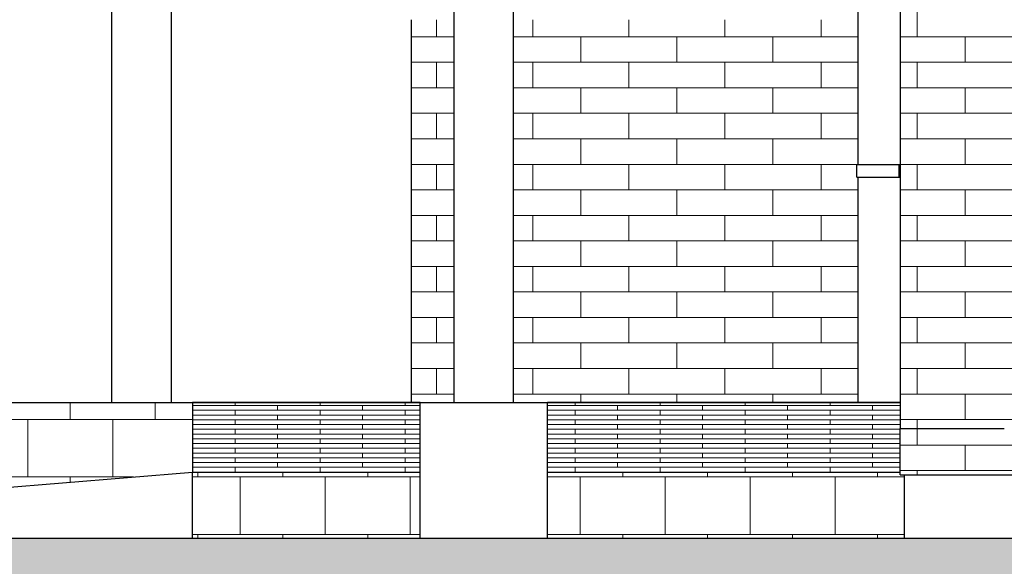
# Model space of a CAD drawing. Header units: millimetres. Extents: x -48769 to 5557, y 850 to 13065.
# Tile 3 of 56: x -46219 to -43902, y 3435 to 4720. Entities that reach past the tile are written whole.
import ezdxf

# ---------------------------------------------------------------- set-up
doc = ezdxf.new("R2010")
doc.units = ezdxf.units.MM
doc.header["$LTSCALE"] = 0.5
doc.header["$MEASUREMENT"] = 0
doc.linetypes.add('PLINE', pattern=[0])
for name, color, linetype in [('216- Direkte fundamentering', 7, 'Continuous'), ('216- Direkte fundamentering(Nye konstruksjoner)', 7, 'Continuous'), ('222- Søyler', 7, 'Continuous'), ('222- Søyler (Nye konstruksjoner)', 7, 'Continuous'), ('232- Ikke-bærende yttervegger', 7, 'Continuous'), ('252- Gulv på grunn_ bunnplate(Nye konstruksjoner)', 7, 'Continuous'), ('265- Gesimser_ takrenner og nedløp(Nye konstruksjoner)', 7, 'Continuous'), ('283- Ramper(Nye konstruksjoner)', 7, 'Continuous'), ('71-- Bearbeidet terreng', 7, 'Continuous'), ('71-- Bearbeidet terreng (Skravur)', 7, 'Continuous')]:
    doc.layers.add(name, color=color, linetype=linetype)
doc.layers.add('235- Utvendig kledning og overflate', color=7, linetype='Continuous', lineweight=0)
doc.layers.add('255- Gulvoverflate(Nye konstruksjoner)', color=7, linetype='Continuous', lineweight=0)

# ---------------------------------------------------------------- blocks, each defined once
blk = doc.blocks.new('*X2')
at = {"layer": '235- Utvendig kledning og overflate', "linetype": 'PLINE'}
for p, q in [((-43994, 6420), (-43994, 6470)), ((-44107, 6420), (-44146.9, 6420)), ((-43880.9, 6420), (-44107, 6420)), ((-44107, 6360), (-44107, 6420)), ((-44107, 6360), (-44107, 6420)), ((-43861.9, 6420), (-43880.9, 6420)), ((-43880.9, 6360), (-43880.9, 6420)), ((-43880.9, 6360), (-43880.9, 6420)), ((-44146.9, 6360), (-44107, 6360)), ((-44107, 6360), (-43880.9, 6360)), ((-43994, 6300), (-43994, 6360)), ((-43880.9, 6360), (-43861.9, 6360)), ((-44107, 6300), (-44146.9, 6300)), ((-43880.9, 6300), (-44107, 6300)), ((-44107, 6240), (-44107, 6300)), ((-44107, 6240), (-44107, 6300)), ((-43861.9, 6300), (-43880.9, 6300)), ((-43880.9, 6240), (-43880.9, 6300)), ((-43880.9, 6240), (-43880.9, 6300)), ((-44146.9, 6240), (-44107, 6240)), ((-44107, 6240), (-43880.9, 6240)), ((-43994, 6180), (-43994, 6240)), ((-43880.9, 6240), (-43861.9, 6240)), ((-44107, 6180), (-44146.9, 6180)), ((-43880.9, 6180), (-44107, 6180)), ((-44107, 6120), (-44107, 6180)), ((-44107, 6120), (-44107, 6180)), ((-43880.9, 6120), (-43880.9, 6150)), ((-43880.9, 6120), (-43880.9, 6150)), ((-44146.9, 6120), (-44107, 6120)), ((-44107, 6120), (-43880.9, 6120)), ((-43994, 6060), (-43994, 6120)), ((-43880.9, 6120), (-43861.9, 6120)), ((-44107, 6060), (-44146.9, 6060)), ((-43880.9, 6060), (-44107, 6060)), ((-44107, 6000), (-44107, 6060)), ((-44107, 6000), (-44107, 6060)), ((-43861.9, 6060), (-43880.9, 6060)), ((-43880.9, 6000), (-43880.9, 6060)), ((-43880.9, 6000), (-43880.9, 6060)), ((-44146.9, 6000), (-44107, 6000)), ((-44107, 6000), (-43880.9, 6000)), ((-43994, 5940), (-43994, 6000)), ((-43880.9, 6000), (-43861.9, 6000)), ((-44107, 5940), (-44146.9, 5940)), ((-43880.9, 5940), (-44107, 5940)), ((-44107, 5880), (-44107, 5940)), ((-44107, 5880), (-44107, 5940)), ((-43861.9, 5940), (-43880.9, 5940)), ((-43880.9, 5880), (-43880.9, 5940)), ((-43880.9, 5880), (-43880.9, 5940)), ((-44146.9, 5880), (-44107, 5880)), ((-44107, 5880), (-43880.9, 5880)), ((-43994, 5820), (-43994, 5880)), ((-43880.9, 5880), (-43861.9, 5880)), ((-44107, 5820), (-44146.9, 5820)), ((-43880.9, 5820), (-44107, 5820)), ((-44107, 5760), (-44107, 5820)), ((-44107, 5760), (-44107, 5820)), ((-43861.9, 5820), (-43880.9, 5820)), ((-43880.9, 5760), (-43880.9, 5820)), ((-43880.9, 5760), (-43880.9, 5820)), ((-44146.9, 5760), (-44107, 5760)), ((-44107, 5760), (-43880.9, 5760)), ((-43994, 5700), (-43994, 5760)), ((-43880.9, 5760), (-43861.9, 5760)), ((-44107, 5700), (-44146.9, 5700)), ((-43880.9, 5700), (-44107, 5700)), ((-44107, 5640), (-44107, 5700)), ((-44107, 5640), (-44107, 5700)), ((-43861.9, 5700), (-43880.9, 5700)), ((-43880.9, 5640), (-43880.9, 5700)), ((-43880.9, 5640), (-43880.9, 5700)), ((-44146.9, 5640), (-44107, 5640)), ((-44107, 5640), (-43880.9, 5640)), ((-43994, 5580), (-43994, 5640)), ((-43880.9, 5640), (-43861.9, 5640)), ((-44107, 5580), (-44146.9, 5580)), ((-43880.9, 5580), (-44107, 5580)), ((-44107, 5520), (-44107, 5580)), ((-44107, 5520), (-44107, 5580)), ((-43880.9, 5520), (-43880.9, 5550)), ((-43880.9, 5520), (-43880.9, 5550)), ((-44146.9, 5520), (-44107, 5520)), ((-44107, 5520), (-43880.9, 5520)), ((-43994, 5460), (-43994, 5520)), ((-43880.9, 5520), (-43861.9, 5520)), ((-44107, 5460), (-44146.9, 5460)), ((-43880.9, 5460), (-44107, 5460)), ((-44107, 5400), (-44107, 5460)), ((-44107, 5400), (-44107, 5460)), ((-43861.9, 5460), (-43880.9, 5460)), ((-43880.9, 5400), (-43880.9, 5460)), ((-43880.9, 5400), (-43880.9, 5460)), ((-44146.9, 5400), (-44107, 5400)), ((-44107, 5400), (-43880.9, 5400)), ((-43994, 5340), (-43994, 5400)), ((-43880.9, 5400), (-43861.9, 5400)), ((-44107, 5340), (-44146.9, 5340)), ((-43880.9, 5340), (-44107, 5340)), ((-44107, 5280), (-44107, 5340)), ((-44107, 5280), (-44107, 5340)), ((-43861.9, 5340), (-43880.9, 5340)), ((-43880.9, 5280), (-43880.9, 5340)), ((-43880.9, 5280), (-43880.9, 5340)), ((-44146.9, 5280), (-44107, 5280)), ((-44107, 5280), (-43880.9, 5280)), ((-43994, 5220), (-43994, 5280)), ((-43880.9, 5280), (-43861.9, 5280)), ((-44107, 5220), (-44146.9, 5220)), ((-43880.9, 5220), (-44107, 5220)), ((-44107, 5160), (-44107, 5220)), ((-44107, 5160), (-44107, 5220)), ((-43861.9, 5220), (-43880.9, 5220)), ((-43880.9, 5160), (-43880.9, 5220)), ((-43880.9, 5160), (-43880.9, 5220)), ((-44146.9, 5160), (-44107, 5160)), ((-44107, 5160), (-43880.9, 5160)), ((-43994, 5100), (-43994, 5160)), ((-43880.9, 5160), (-43861.9, 5160)), ((-44107, 5100), (-44146.9, 5100)), ((-43880.9, 5100), (-44107, 5100)), ((-44107, 5040), (-44107, 5100)), ((-44107, 5040), (-44107, 5100)), ((-43861.9, 5100), (-43880.9, 5100)), ((-43880.9, 5040), (-43880.9, 5100)), ((-43880.9, 5040), (-43880.9, 5100)), ((-44146.9, 5040), (-44107, 5040)), ((-44107, 5040), (-43880.9, 5040)), ((-43994, 4980), (-43994, 5040)), ((-43880.9, 5040), (-43861.9, 5040)), ((-44107, 4980), (-44146.9, 4980)), ((-43880.9, 4980), (-44107, 4980)), ((-44107, 4920), (-44107, 4980)), ((-44107, 4920), (-44107, 4980)), ((-43880.9, 4920), (-43880.9, 4950)), ((-43880.9, 4920), (-43880.9, 4950)), ((-44146.9, 4920), (-44107, 4920)), ((-44107, 4920), (-43880.9, 4920)), ((-43994, 4860), (-43994, 4920)), ((-43880.9, 4920), (-43861.9, 4920)), ((-44107, 4860), (-44146.9, 4860)), ((-43880.9, 4860), (-44107, 4860)), ((-44107, 4800), (-44107, 4860)), ((-44107, 4800), (-44107, 4860)), ((-43861.9, 4860), (-43880.9, 4860)), ((-43880.9, 4800), (-43880.9, 4860)), ((-43880.9, 4800), (-43880.9, 4860)), ((-44146.9, 4800), (-44107, 4800)), ((-44107, 4800), (-43880.9, 4800)), ((-43994, 4740), (-43994, 4800)), ((-43880.9, 4800), (-43861.9, 4800)), ((-44107, 4740), (-44146.9, 4740)), ((-43880.9, 4740), (-44107, 4740)), ((-44107, 4680), (-44107, 4740)), ((-44107, 4680), (-44107, 4740)), ((-43861.9, 4740), (-43880.9, 4740)), ((-43880.9, 4680), (-43880.9, 4740)), ((-43880.9, 4680), (-43880.9, 4740)), ((-44146.9, 4680), (-44107, 4680)), ((-44107, 4680), (-43880.9, 4680)), ((-43994, 4620), (-43994, 4680)), ((-43880.9, 4680), (-43861.9, 4680)), ((-44107, 4620), (-44146.9, 4620)), ((-43880.9, 4620), (-44107, 4620)), ((-44107, 4560), (-44107, 4620)), ((-44107, 4560), (-44107, 4620)), ((-43861.9, 4620), (-43880.9, 4620)), ((-43880.9, 4560), (-43880.9, 4620)), ((-43880.9, 4560), (-43880.9, 4620)), ((-44146.9, 4560), (-44107, 4560)), ((-44107, 4560), (-43880.9, 4560)), ((-43994, 4500), (-43994, 4560)), ((-43880.9, 4560), (-43861.9, 4560)), ((-44107, 4500), (-44146.9, 4500)), ((-43880.9, 4500), (-44107, 4500)), ((-44107, 4440), (-44107, 4500)), ((-44107, 4440), (-44107, 4500)), ((-43861.9, 4500), (-43880.9, 4500)), ((-43880.9, 4440), (-43880.9, 4500)), ((-43880.9, 4440), (-43880.9, 4500)), ((-44146.9, 4440), (-44107, 4440)), ((-44107, 4440), (-43880.9, 4440)), ((-43994, 4380), (-43994, 4440)), ((-43880.9, 4440), (-43861.9, 4440)), ((-44107, 4380), (-44146.9, 4380)), ((-43880.9, 4380), (-44107, 4380)), ((-44107, 4320), (-44107, 4380)), ((-44107, 4320), (-44107, 4380)), ((-43880.9, 4320), (-43880.9, 4350)), ((-43880.9, 4320), (-43880.9, 4350)), ((-44146.9, 4320), (-44107, 4320)), ((-44107, 4320), (-43880.9, 4320)), ((-43994, 4260), (-43994, 4320)), ((-43880.9, 4320), (-43861.9, 4320)), ((-44107, 4260), (-44146.9, 4260)), ((-43880.9, 4260), (-44107, 4260)), ((-44107, 4200), (-44107, 4260)), ((-44107, 4200), (-44107, 4260)), ((-43861.9, 4260), (-43880.9, 4260)), ((-43880.9, 4200), (-43880.9, 4260)), ((-43880.9, 4200), (-43880.9, 4260)), ((-44146.9, 4200), (-44107, 4200)), ((-44107, 4200), (-43880.9, 4200)), ((-43994, 4140), (-43994, 4200)), ((-43880.9, 4200), (-43861.9, 4200)), ((-44107, 4140), (-44146.9, 4140)), ((-43880.9, 4140), (-44107, 4140)), ((-44107, 4080), (-44107, 4140)), ((-44107, 4080), (-44107, 4140)), ((-43861.9, 4140), (-43880.9, 4140)), ((-43880.9, 4080), (-43880.9, 4140)), ((-43880.9, 4080), (-43880.9, 4140)), ((-44146.9, 4080), (-44107, 4080)), ((-44107, 4080), (-43880.9, 4080)), ((-43994, 4020), (-43994, 4080)), ((-43880.9, 4080), (-43861.9, 4080)), ((-44107, 4020), (-44146.9, 4020)), ((-43880.9, 4020), (-44107, 4020)), ((-44107, 3960), (-44107, 4020)), ((-44107, 3960), (-44107, 4020)), ((-43861.9, 4020), (-43880.9, 4020)), ((-43880.9, 3960), (-43880.9, 4020)), ((-43880.9, 3960), (-43880.9, 4020)), ((-44146.9, 3960), (-44107, 3960)), ((-44107, 3960), (-43880.9, 3960)), ((-43994, 3900), (-43994, 3960)), ((-43880.9, 3960), (-43861.9, 3960)), ((-44107, 3900), (-44146.9, 3900)), ((-43880.9, 3900), (-44107, 3900)), ((-44107, 3840), (-44107, 3900)), ((-44107, 3840), (-44107, 3900)), ((-43861.9, 3900), (-43880.9, 3900)), ((-43880.9, 3840), (-43880.9, 3900)), ((-43880.9, 3840), (-43880.9, 3900)), ((-44146.9, 3840), (-44107, 3840)), ((-44107, 3840), (-43880.9, 3840)), ((-43994, 3780), (-43994, 3840)), ((-43880.9, 3840), (-43861.9, 3840)), ((-44107, 3780), (-44146.9, 3780)), ((-43880.9, 3780), (-44107, 3780)), ((-44107, 3758.8), (-44107, 3780)), ((-44107, 3758.8), (-44107, 3780))]:
    blk.add_line(p, q, dxfattribs=at)
blk = doc.blocks.new('*X4')
at = {"layer": '235- Utvendig kledning og overflate', "linetype": 'PLINE'}
for p, q in [((-44107, 3720), (-44107, 3758.8)), ((-44107, 3720), (-44107, 3758.8)), ((-43880.9, 3720), (-43880.9, 3750)), ((-43880.9, 3720), (-43880.9, 3750)), ((-44146.9, 3720), (-44107, 3720)), ((-44107, 3720), (-43880.9, 3720)), ((-43994, 3660), (-43994, 3720)), ((-43880.9, 3720), (-43861.9, 3720)), ((-44107, 3660), (-44146.9, 3660)), ((-43880.9, 3660), (-44107, 3660)), ((-44107, 3650), (-44107, 3660)), ((-44107, 3650), (-44107, 3660)), ((-43861.9, 3660), (-43880.9, 3660)), ((-43880.9, 3650), (-43880.9, 3660)), ((-43880.9, 3650), (-43880.9, 3660))]:
    blk.add_line(p, q, dxfattribs=at)
blk = doc.blocks.new('*X27')
at = {"layer": '235- Utvendig kledning og overflate', "linetype": 'PLINE'}
for p, q in [((-45238, 4680), (-45238, 4720)), ((-45238, 4680), (-45238, 4720)), ((-45238, 4680), (-45296.9, 4680)), ((-45196.9, 4680), (-45238, 4680)), ((-45296.9, 4620), (-45238, 4620)), ((-45238, 4620), (-45196.9, 4620)), ((-45238, 4560), (-45238, 4620)), ((-45238, 4560), (-45238, 4620)), ((-45238, 4560), (-45296.9, 4560)), ((-45196.9, 4560), (-45238, 4560)), ((-45296.9, 4500), (-45238, 4500)), ((-45238, 4500), (-45196.9, 4500)), ((-45238, 4440), (-45238, 4500)), ((-45238, 4440), (-45238, 4500)), ((-45238, 4440), (-45296.9, 4440)), ((-45196.9, 4440), (-45238, 4440)), ((-45296.9, 4380), (-45238, 4380)), ((-45238, 4380), (-45196.9, 4380)), ((-45238, 4320), (-45238, 4380)), ((-45238, 4320), (-45238, 4380)), ((-45238, 4320), (-45296.9, 4320)), ((-45196.9, 4320), (-45238, 4320)), ((-45296.9, 4260), (-45238, 4260)), ((-45238, 4260), (-45196.9, 4260)), ((-45238, 4200), (-45238, 4260)), ((-45238, 4200), (-45238, 4260)), ((-45238, 4200), (-45296.9, 4200)), ((-45196.9, 4200), (-45238, 4200)), ((-45296.9, 4140), (-45238, 4140)), ((-45238, 4140), (-45196.9, 4140)), ((-45238, 4080), (-45238, 4140)), ((-45238, 4080), (-45238, 4140)), ((-45238, 4080), (-45296.9, 4080)), ((-45196.9, 4080), (-45238, 4080)), ((-45296.9, 4020), (-45238, 4020)), ((-45238, 4020), (-45196.9, 4020)), ((-45238, 3960), (-45238, 4020)), ((-45238, 3960), (-45238, 4020)), ((-45238, 3960), (-45296.9, 3960)), ((-45196.9, 3960), (-45238, 3960)), ((-45296.9, 3900), (-45238, 3900)), ((-45238, 3900), (-45196.9, 3900)), ((-45238, 3840), (-45238, 3900)), ((-45238, 3840), (-45238, 3900)), ((-45238, 3840), (-45296.9, 3840)), ((-45196.9, 3840), (-45238, 3840))]:
    blk.add_line(p, q, dxfattribs=at)
blk = doc.blocks.new('*X28')
at = {"layer": '235- Utvendig kledning og overflate', "linetype": 'PLINE'}
for p, q in [((-45011.8, 4680), (-45011.8, 4720)), ((-45011.8, 4680), (-45011.8, 4720)), ((-44785.6, 4680), (-44785.6, 4720)), ((-44785.6, 4680), (-44785.6, 4720)), ((-44559.4, 4680), (-44559.4, 4720)), ((-44559.4, 4680), (-44559.4, 4720)), ((-44333.2, 4680), (-44333.2, 4720)), ((-44333.2, 4680), (-44333.2, 4720)), ((-45011.8, 4680), (-45056.9, 4680)), ((-44785.6, 4680), (-45011.8, 4680)), ((-44898.7, 4620), (-44898.7, 4680)), ((-44559.4, 4680), (-44785.6, 4680)), ((-44672.5, 4620), (-44672.5, 4680)), ((-44333.2, 4680), (-44559.4, 4680)), ((-44446.3, 4620), (-44446.3, 4680)), ((-44246.9, 4680), (-44333.2, 4680)), ((-45056.9, 4620), (-45011.8, 4620)), ((-45011.8, 4620), (-44785.6, 4620)), ((-45011.8, 4560), (-45011.8, 4620)), ((-45011.8, 4560), (-45011.8, 4620)), ((-44785.6, 4620), (-44559.4, 4620)), ((-44785.6, 4560), (-44785.6, 4620)), ((-44785.6, 4560), (-44785.6, 4620)), ((-44559.4, 4620), (-44333.2, 4620)), ((-44559.4, 4560), (-44559.4, 4620)), ((-44559.4, 4560), (-44559.4, 4620)), ((-44333.2, 4620), (-44246.9, 4620)), ((-44333.2, 4560), (-44333.2, 4620)), ((-44333.2, 4560), (-44333.2, 4620)), ((-45011.8, 4560), (-45056.9, 4560)), ((-44785.6, 4560), (-45011.8, 4560)), ((-44898.7, 4500), (-44898.7, 4560)), ((-44559.4, 4560), (-44785.6, 4560)), ((-44672.5, 4500), (-44672.5, 4560)), ((-44333.2, 4560), (-44559.4, 4560)), ((-44446.3, 4500), (-44446.3, 4560)), ((-44246.9, 4560), (-44333.2, 4560)), ((-45056.9, 4500), (-45011.8, 4500)), ((-45011.8, 4500), (-44785.6, 4500)), ((-45011.8, 4440), (-45011.8, 4500)), ((-45011.8, 4440), (-45011.8, 4500)), ((-44785.6, 4500), (-44559.4, 4500)), ((-44785.6, 4440), (-44785.6, 4500)), ((-44785.6, 4440), (-44785.6, 4500)), ((-44559.4, 4500), (-44333.2, 4500)), ((-44559.4, 4440), (-44559.4, 4500)), ((-44559.4, 4440), (-44559.4, 4500)), ((-44333.2, 4500), (-44246.9, 4500)), ((-44333.2, 4440), (-44333.2, 4500)), ((-44333.2, 4440), (-44333.2, 4500)), ((-45011.8, 4440), (-45056.9, 4440)), ((-44785.6, 4440), (-45011.8, 4440)), ((-44898.7, 4380), (-44898.7, 4440)), ((-44559.4, 4440), (-44785.6, 4440)), ((-44672.5, 4380), (-44672.5, 4440)), ((-44333.2, 4440), (-44559.4, 4440)), ((-44446.3, 4380), (-44446.3, 4440)), ((-44246.9, 4440), (-44333.2, 4440)), ((-45056.9, 4380), (-45011.8, 4380)), ((-45011.8, 4380), (-44785.6, 4380)), ((-45011.8, 4320), (-45011.8, 4380)), ((-45011.8, 4320), (-45011.8, 4380)), ((-44785.6, 4380), (-44559.4, 4380)), ((-44785.6, 4320), (-44785.6, 4380)), ((-44785.6, 4320), (-44785.6, 4380)), ((-44559.4, 4380), (-44333.2, 4380)), ((-44559.4, 4320), (-44559.4, 4380)), ((-44559.4, 4320), (-44559.4, 4380)), ((-44333.2, 4380), (-44249, 4380)), ((-44333.2, 4320), (-44333.2, 4380)), ((-44333.2, 4320), (-44333.2, 4380)), ((-45011.8, 4320), (-45056.9, 4320)), ((-44785.6, 4320), (-45011.8, 4320)), ((-44898.7, 4260), (-44898.7, 4320)), ((-44559.4, 4320), (-44785.6, 4320)), ((-44672.5, 4260), (-44672.5, 4320)), ((-44333.2, 4320), (-44559.4, 4320)), ((-44446.3, 4260), (-44446.3, 4320)), ((-44246.9, 4320), (-44333.2, 4320)), ((-45056.9, 4260), (-45011.8, 4260)), ((-45011.8, 4260), (-44785.6, 4260)), ((-45011.8, 4200), (-45011.8, 4260)), ((-45011.8, 4200), (-45011.8, 4260)), ((-44785.6, 4260), (-44559.4, 4260)), ((-44785.6, 4200), (-44785.6, 4260)), ((-44785.6, 4200), (-44785.6, 4260)), ((-44559.4, 4260), (-44333.2, 4260)), ((-44559.4, 4200), (-44559.4, 4260)), ((-44559.4, 4200), (-44559.4, 4260)), ((-44333.2, 4260), (-44246.9, 4260)), ((-44333.2, 4200), (-44333.2, 4260)), ((-44333.2, 4200), (-44333.2, 4260)), ((-45011.8, 4200), (-45056.9, 4200)), ((-44785.6, 4200), (-45011.8, 4200)), ((-44898.7, 4140), (-44898.7, 4200)), ((-44559.4, 4200), (-44785.6, 4200)), ((-44672.5, 4140), (-44672.5, 4200)), ((-44333.2, 4200), (-44559.4, 4200)), ((-44446.3, 4140), (-44446.3, 4200)), ((-44246.9, 4200), (-44333.2, 4200)), ((-45056.9, 4140), (-45011.8, 4140)), ((-45011.8, 4140), (-44785.6, 4140)), ((-45011.8, 4080), (-45011.8, 4140)), ((-45011.8, 4080), (-45011.8, 4140)), ((-44785.6, 4140), (-44559.4, 4140)), ((-44785.6, 4080), (-44785.6, 4140)), ((-44785.6, 4080), (-44785.6, 4140)), ((-44559.4, 4140), (-44333.2, 4140)), ((-44559.4, 4080), (-44559.4, 4140)), ((-44559.4, 4080), (-44559.4, 4140)), ((-44333.2, 4140), (-44246.9, 4140)), ((-44333.2, 4080), (-44333.2, 4140)), ((-44333.2, 4080), (-44333.2, 4140)), ((-45011.8, 4080), (-45056.9, 4080)), ((-44785.6, 4080), (-45011.8, 4080)), ((-44898.7, 4020), (-44898.7, 4080)), ((-44559.4, 4080), (-44785.6, 4080)), ((-44672.5, 4020), (-44672.5, 4080)), ((-44333.2, 4080), (-44559.4, 4080)), ((-44446.3, 4020), (-44446.3, 4080)), ((-44246.9, 4080), (-44333.2, 4080)), ((-45056.9, 4020), (-45011.8, 4020)), ((-45011.8, 4020), (-44785.6, 4020)), ((-45011.8, 3960), (-45011.8, 4020)), ((-45011.8, 3960), (-45011.8, 4020)), ((-44785.6, 4020), (-44559.4, 4020)), ((-44785.6, 3960), (-44785.6, 4020)), ((-44785.6, 3960), (-44785.6, 4020)), ((-44559.4, 4020), (-44333.2, 4020)), ((-44559.4, 3960), (-44559.4, 4020)), ((-44559.4, 3960), (-44559.4, 4020)), ((-44333.2, 4020), (-44246.9, 4020)), ((-44333.2, 3960), (-44333.2, 4020)), ((-44333.2, 3960), (-44333.2, 4020)), ((-45011.8, 3960), (-45056.9, 3960)), ((-44785.6, 3960), (-45011.8, 3960)), ((-44898.7, 3900), (-44898.7, 3960)), ((-44559.4, 3960), (-44785.6, 3960)), ((-44672.5, 3900), (-44672.5, 3960)), ((-44333.2, 3960), (-44559.4, 3960)), ((-44446.3, 3900), (-44446.3, 3960)), ((-44246.9, 3960), (-44333.2, 3960)), ((-45056.9, 3900), (-45011.8, 3900)), ((-45011.8, 3900), (-44785.6, 3900)), ((-45011.8, 3840), (-45011.8, 3900)), ((-45011.8, 3840), (-45011.8, 3900)), ((-44785.6, 3900), (-44559.4, 3900)), ((-44785.6, 3840), (-44785.6, 3900)), ((-44785.6, 3840), (-44785.6, 3900)), ((-44559.4, 3900), (-44333.2, 3900)), ((-44559.4, 3840), (-44559.4, 3900)), ((-44559.4, 3840), (-44559.4, 3900)), ((-44333.2, 3900), (-44246.9, 3900)), ((-44333.2, 3840), (-44333.2, 3900)), ((-44333.2, 3840), (-44333.2, 3900)), ((-45011.8, 3840), (-45056.9, 3840)), ((-44785.6, 3840), (-45011.8, 3840)), ((-44898.7, 3820), (-44898.7, 3840)), ((-44559.4, 3840), (-44785.6, 3840)), ((-44672.5, 3820), (-44672.5, 3840)), ((-44333.2, 3840), (-44559.4, 3840)), ((-44446.3, 3820), (-44446.3, 3840)), ((-44246.9, 3840), (-44333.2, 3840))]:
    blk.add_line(p, q, dxfattribs=at)
blk = doc.blocks.new('*X48')
at = {"layer": '255- Gulvoverflate(Nye konstruksjoner)', "linetype": 'PLINE'}
for p, q in [((-46300, 3780), (-46300, 3820)), ((-46300, 3820), (-46300, 3780)), ((-46100, 3820), (-46100, 3780)), ((-45900, 3780), (-45900, 3820)), ((-45900, 3820), (-45900, 3780)), ((-45700, 3820), (-45700, 3819.7)), ((-45500, 3819.7), (-45500, 3820)), ((-45500, 3820), (-45500, 3819.7)), ((-45300, 3820), (-45300, 3819.7)), ((-46446.9, 3780), (-46400, 3780)), ((-46400, 3780), (-46446.9, 3780)), ((-46400, 3780), (-46400, 3645)), ((-46400, 3780), (-46200, 3780)), ((-46300, 3780), (-46400, 3780)), ((-46100, 3780), (-46300, 3780)), ((-46200, 3780), (-46000, 3780)), ((-46200, 3645), (-46200, 3780)), ((-46200, 3780), (-46200, 3645)), ((-46000, 3780), (-46100, 3780)), ((-46000, 3780), (-46000, 3645)), ((-46000, 3780), (-45811.9, 3780)), ((-45900, 3780), (-46000, 3780)), ((-45811.9, 3780), (-45900, 3780)), ((-46400, 3645), (-46446.9, 3645)), ((-46200, 3645), (-46400, 3645)), ((-46400, 3645), (-46300, 3645)), ((-46300, 3645), (-46100, 3645)), ((-46300, 3616.1), (-46300, 3645)), ((-46300, 3645), (-46300, 3616.1)), ((-46000, 3645), (-46200, 3645)), ((-46100, 3645), (-46100, 3632.7)), ((-45951.5, 3645), (-46000, 3645)), ((-46000, 3645), (-45951.5, 3645))]:
    blk.add_line(p, q, dxfattribs=at)
blk = doc.blocks.new('*X49')
at = {"layer": '255- Gulvoverflate(Nye konstruksjoner)', "linetype": 'PLINE'}
for p, q in [((-44900, 3820), (-44900, 3819.7)), ((-44700, 3819.7), (-44700, 3820)), ((-44700, 3820), (-44700, 3819.7)), ((-44500, 3820), (-44500, 3819.7)), ((-44300, 3819.7), (-44300, 3820)), ((-44300, 3820), (-44300, 3819.7))]:
    blk.add_line(p, q, dxfattribs=at)
blk = doc.blocks.new('*X115')
at = {"layer": '255- Gulvoverflate(Nye konstruksjoner)', "linetype": 'PLINE'}
for p, q in [((-45811.9, 3812.9), (-45611.9, 3812.9)), ((-45711.9, 3812.9), (-45811.9, 3812.9)), ((-45611.9, 3801.7), (-45811.9, 3801.7)), ((-45811.9, 3801.7), (-45711.9, 3801.7)), ((-45711.9, 3812.9), (-45711.9, 3819.7)), ((-45711.9, 3819.7), (-45711.9, 3812.9)), ((-45511.9, 3812.9), (-45711.9, 3812.9)), ((-45711.9, 3801.7), (-45511.9, 3801.7)), ((-45711.9, 3790.6), (-45711.9, 3801.7)), ((-45711.9, 3801.7), (-45711.9, 3790.6)), ((-45611.9, 3812.9), (-45411.9, 3812.9)), ((-45611.9, 3801.7), (-45611.9, 3812.9)), ((-45611.9, 3812.9), (-45611.9, 3801.7)), ((-45411.9, 3801.7), (-45611.9, 3801.7)), ((-45511.9, 3819.7), (-45511.9, 3812.9)), ((-45411.9, 3812.9), (-45511.9, 3812.9)), ((-45511.9, 3801.7), (-45511.9, 3790.6)), ((-45411.9, 3812.9), (-45411.9, 3801.7)), ((-45411.9, 3812.9), (-45276.9, 3812.9)), ((-45311.9, 3812.9), (-45411.9, 3812.9)), ((-45276.9, 3801.7), (-45411.9, 3801.7)), ((-45411.9, 3801.7), (-45311.9, 3801.7)), ((-45311.9, 3812.9), (-45311.9, 3819.7)), ((-45311.9, 3819.7), (-45311.9, 3812.9)), ((-45276.9, 3812.9), (-45311.9, 3812.9)), ((-45311.9, 3801.7), (-45276.9, 3801.7)), ((-45311.9, 3790.6), (-45311.9, 3801.7)), ((-45311.9, 3801.7), (-45311.9, 3790.6)), ((-45811.9, 3790.6), (-45611.9, 3790.6)), ((-45711.9, 3790.6), (-45811.9, 3790.6)), ((-45611.9, 3779.4), (-45811.9, 3779.4)), ((-45811.9, 3779.4), (-45711.9, 3779.4)), ((-45511.9, 3790.6), (-45711.9, 3790.6)), ((-45711.9, 3779.4), (-45511.9, 3779.4)), ((-45711.9, 3768.3), (-45711.9, 3779.4)), ((-45711.9, 3779.4), (-45711.9, 3768.3)), ((-45611.9, 3790.6), (-45411.9, 3790.6)), ((-45611.9, 3779.4), (-45611.9, 3790.6)), ((-45611.9, 3790.6), (-45611.9, 3779.4)), ((-45411.9, 3779.4), (-45611.9, 3779.4)), ((-45411.9, 3790.6), (-45511.9, 3790.6)), ((-45511.9, 3779.4), (-45511.9, 3768.3)), ((-45411.9, 3790.6), (-45411.9, 3779.4)), ((-45411.9, 3790.6), (-45276.9, 3790.6)), ((-45311.9, 3790.6), (-45411.9, 3790.6)), ((-45276.9, 3779.4), (-45411.9, 3779.4)), ((-45411.9, 3779.4), (-45311.9, 3779.4)), ((-45276.9, 3790.6), (-45311.9, 3790.6)), ((-45311.9, 3779.4), (-45276.9, 3779.4)), ((-45311.9, 3768.3), (-45311.9, 3779.4)), ((-45311.9, 3779.4), (-45311.9, 3768.3)), ((-45811.9, 3768.3), (-45611.9, 3768.3)), ((-45711.9, 3768.3), (-45811.9, 3768.3)), ((-45611.9, 3757.1), (-45811.9, 3757.1)), ((-45811.9, 3757.1), (-45711.9, 3757.1)), ((-45511.9, 3768.3), (-45711.9, 3768.3)), ((-45711.9, 3757.1), (-45511.9, 3757.1)), ((-45711.9, 3745.9), (-45711.9, 3757.1)), ((-45711.9, 3757.1), (-45711.9, 3745.9)), ((-45611.9, 3768.3), (-45411.9, 3768.3)), ((-45611.9, 3757.1), (-45611.9, 3768.3)), ((-45611.9, 3768.3), (-45611.9, 3757.1)), ((-45411.9, 3757.1), (-45611.9, 3757.1)), ((-45411.9, 3768.3), (-45511.9, 3768.3)), ((-45511.9, 3757.1), (-45511.9, 3745.9)), ((-45411.9, 3768.3), (-45411.9, 3757.1)), ((-45411.9, 3768.3), (-45276.9, 3768.3)), ((-45311.9, 3768.3), (-45411.9, 3768.3)), ((-45276.9, 3757.1), (-45411.9, 3757.1)), ((-45411.9, 3757.1), (-45311.9, 3757.1)), ((-45276.9, 3768.3), (-45311.9, 3768.3)), ((-45311.9, 3757.1), (-45276.9, 3757.1)), ((-45311.9, 3745.9), (-45311.9, 3757.1)), ((-45311.9, 3757.1), (-45311.9, 3745.9)), ((-45811.9, 3745.9), (-45611.9, 3745.9)), ((-45711.9, 3745.9), (-45811.9, 3745.9)), ((-45611.9, 3734.8), (-45811.9, 3734.8)), ((-45811.9, 3734.8), (-45711.9, 3734.8)), ((-45511.9, 3745.9), (-45711.9, 3745.9)), ((-45711.9, 3734.8), (-45511.9, 3734.8)), ((-45711.9, 3723.6), (-45711.9, 3734.8)), ((-45711.9, 3734.8), (-45711.9, 3723.6)), ((-45611.9, 3745.9), (-45411.9, 3745.9)), ((-45611.9, 3734.8), (-45611.9, 3745.9)), ((-45611.9, 3745.9), (-45611.9, 3734.8)), ((-45411.9, 3734.8), (-45611.9, 3734.8)), ((-45411.9, 3745.9), (-45511.9, 3745.9)), ((-45511.9, 3734.8), (-45511.9, 3723.6)), ((-45411.9, 3745.9), (-45411.9, 3734.8)), ((-45411.9, 3745.9), (-45276.9, 3745.9)), ((-45311.9, 3745.9), (-45411.9, 3745.9)), ((-45276.9, 3734.8), (-45411.9, 3734.8)), ((-45411.9, 3734.8), (-45311.9, 3734.8)), ((-45276.9, 3745.9), (-45311.9, 3745.9)), ((-45311.9, 3734.8), (-45276.9, 3734.8)), ((-45311.9, 3723.6), (-45311.9, 3734.8)), ((-45311.9, 3734.8), (-45311.9, 3723.6)), ((-45811.9, 3723.6), (-45611.9, 3723.6)), ((-45711.9, 3723.6), (-45811.9, 3723.6)), ((-45611.9, 3712.4), (-45811.9, 3712.4)), ((-45811.9, 3712.4), (-45711.9, 3712.4)), ((-45511.9, 3723.6), (-45711.9, 3723.6)), ((-45711.9, 3712.4), (-45511.9, 3712.4)), ((-45711.9, 3701.3), (-45711.9, 3712.4)), ((-45711.9, 3712.4), (-45711.9, 3701.3)), ((-45611.9, 3723.6), (-45411.9, 3723.6)), ((-45611.9, 3712.4), (-45611.9, 3723.6)), ((-45611.9, 3723.6), (-45611.9, 3712.4)), ((-45411.9, 3712.4), (-45611.9, 3712.4)), ((-45411.9, 3723.6), (-45511.9, 3723.6)), ((-45511.9, 3712.4), (-45511.9, 3701.3)), ((-45411.9, 3723.6), (-45411.9, 3712.4)), ((-45411.9, 3723.6), (-45276.9, 3723.6)), ((-45311.9, 3723.6), (-45411.9, 3723.6)), ((-45276.9, 3712.4), (-45411.9, 3712.4)), ((-45411.9, 3712.4), (-45311.9, 3712.4)), ((-45276.9, 3723.6), (-45311.9, 3723.6)), ((-45311.9, 3712.4), (-45276.9, 3712.4)), ((-45311.9, 3701.3), (-45311.9, 3712.4)), ((-45311.9, 3712.4), (-45311.9, 3701.3)), ((-45811.9, 3701.3), (-45611.9, 3701.3)), ((-45711.9, 3701.3), (-45811.9, 3701.3)), ((-45611.9, 3690.1), (-45811.9, 3690.1)), ((-45811.9, 3690.1), (-45711.9, 3690.1)), ((-45511.9, 3701.3), (-45711.9, 3701.3)), ((-45711.9, 3690.1), (-45511.9, 3690.1)), ((-45711.9, 3678.9), (-45711.9, 3690.1)), ((-45711.9, 3690.1), (-45711.9, 3678.9)), ((-45611.9, 3701.3), (-45411.9, 3701.3)), ((-45611.9, 3690.1), (-45611.9, 3701.3)), ((-45611.9, 3701.3), (-45611.9, 3690.1)), ((-45411.9, 3690.1), (-45611.9, 3690.1)), ((-45411.9, 3701.3), (-45511.9, 3701.3)), ((-45511.9, 3690.1), (-45511.9, 3678.9)), ((-45411.9, 3701.3), (-45411.9, 3690.1)), ((-45411.9, 3701.3), (-45276.9, 3701.3)), ((-45311.9, 3701.3), (-45411.9, 3701.3)), ((-45276.9, 3690.1), (-45411.9, 3690.1)), ((-45411.9, 3690.1), (-45311.9, 3690.1)), ((-45276.9, 3701.3), (-45311.9, 3701.3)), ((-45311.9, 3690.1), (-45276.9, 3690.1)), ((-45311.9, 3678.9), (-45311.9, 3690.1)), ((-45311.9, 3690.1), (-45311.9, 3678.9)), ((-45811.9, 3678.9), (-45611.9, 3678.9)), ((-45711.9, 3678.9), (-45811.9, 3678.9)), ((-45611.9, 3667.8), (-45811.9, 3667.8)), ((-45811.9, 3667.8), (-45711.9, 3667.8)), ((-45511.9, 3678.9), (-45711.9, 3678.9)), ((-45711.9, 3667.8), (-45511.9, 3667.8)), ((-45711.9, 3656.6), (-45711.9, 3667.8)), ((-45711.9, 3667.8), (-45711.9, 3656.6)), ((-45611.9, 3678.9), (-45411.9, 3678.9)), ((-45611.9, 3667.8), (-45611.9, 3678.9)), ((-45611.9, 3678.9), (-45611.9, 3667.8)), ((-45411.9, 3667.8), (-45611.9, 3667.8)), ((-45411.9, 3678.9), (-45511.9, 3678.9)), ((-45511.9, 3667.8), (-45511.9, 3656.6)), ((-45411.9, 3678.9), (-45411.9, 3667.8)), ((-45411.9, 3678.9), (-45276.9, 3678.9)), ((-45311.9, 3678.9), (-45411.9, 3678.9)), ((-45276.9, 3667.8), (-45411.9, 3667.8)), ((-45411.9, 3667.8), (-45311.9, 3667.8)), ((-45276.9, 3678.9), (-45311.9, 3678.9)), ((-45311.9, 3667.8), (-45276.9, 3667.8)), ((-45311.9, 3656.6), (-45311.9, 3667.8)), ((-45311.9, 3667.8), (-45311.9, 3656.6))]:
    blk.add_line(p, q, dxfattribs=at)
blk = doc.blocks.new('*X116')
at = {"layer": '255- Gulvoverflate(Nye konstruksjoner)', "linetype": 'PLINE'}
for p, q in [((-44976.9, 3812.9), (-44811.9, 3812.9)), ((-44911.9, 3812.9), (-44976.9, 3812.9)), ((-44811.9, 3801.7), (-44976.9, 3801.7)), ((-44976.9, 3801.7), (-44911.9, 3801.7)), ((-44911.9, 3812.9), (-44911.9, 3819.7)), ((-44911.9, 3819.7), (-44911.9, 3812.9)), ((-44711.9, 3812.9), (-44911.9, 3812.9)), ((-44911.9, 3801.7), (-44711.9, 3801.7)), ((-44911.9, 3790.6), (-44911.9, 3801.7)), ((-44911.9, 3801.7), (-44911.9, 3790.6)), ((-44811.9, 3812.9), (-44611.9, 3812.9)), ((-44811.9, 3801.7), (-44811.9, 3812.9)), ((-44811.9, 3812.9), (-44811.9, 3801.7)), ((-44611.9, 3801.7), (-44811.9, 3801.7)), ((-44711.9, 3819.7), (-44711.9, 3812.9)), ((-44611.9, 3812.9), (-44711.9, 3812.9)), ((-44711.9, 3801.7), (-44711.9, 3790.6)), ((-44611.9, 3812.9), (-44611.9, 3801.7)), ((-44611.9, 3812.9), (-44411.9, 3812.9)), ((-44511.9, 3812.9), (-44611.9, 3812.9)), ((-44411.9, 3801.7), (-44611.9, 3801.7)), ((-44611.9, 3801.7), (-44511.9, 3801.7)), ((-44511.9, 3812.9), (-44511.9, 3819.7)), ((-44511.9, 3819.7), (-44511.9, 3812.9)), ((-44311.9, 3812.9), (-44511.9, 3812.9)), ((-44511.9, 3801.7), (-44311.9, 3801.7)), ((-44511.9, 3790.6), (-44511.9, 3801.7)), ((-44511.9, 3801.7), (-44511.9, 3790.6)), ((-44411.9, 3812.9), (-44211.9, 3812.9)), ((-44411.9, 3801.7), (-44411.9, 3812.9)), ((-44411.9, 3812.9), (-44411.9, 3801.7)), ((-44211.9, 3801.7), (-44411.9, 3801.7)), ((-44311.9, 3819.7), (-44311.9, 3812.9)), ((-44211.9, 3812.9), (-44311.9, 3812.9)), ((-44311.9, 3801.7), (-44311.9, 3790.6)), ((-44211.9, 3812.9), (-44211.9, 3801.7)), ((-44211.9, 3812.9), (-44146.9, 3812.9)), ((-44146.9, 3812.9), (-44211.9, 3812.9)), ((-44146.9, 3801.7), (-44211.9, 3801.7)), ((-44211.9, 3801.7), (-44146.9, 3801.7)), ((-44976.9, 3790.6), (-44811.9, 3790.6)), ((-44911.9, 3790.6), (-44976.9, 3790.6)), ((-44811.9, 3779.4), (-44976.9, 3779.4)), ((-44976.9, 3779.4), (-44911.9, 3779.4)), ((-44711.9, 3790.6), (-44911.9, 3790.6)), ((-44911.9, 3779.4), (-44711.9, 3779.4)), ((-44911.9, 3768.3), (-44911.9, 3779.4)), ((-44911.9, 3779.4), (-44911.9, 3768.3)), ((-44811.9, 3790.6), (-44611.9, 3790.6)), ((-44811.9, 3779.4), (-44811.9, 3790.6)), ((-44811.9, 3790.6), (-44811.9, 3779.4)), ((-44611.9, 3779.4), (-44811.9, 3779.4)), ((-44611.9, 3790.6), (-44711.9, 3790.6)), ((-44711.9, 3779.4), (-44711.9, 3768.3)), ((-44611.9, 3790.6), (-44611.9, 3779.4)), ((-44611.9, 3790.6), (-44411.9, 3790.6)), ((-44511.9, 3790.6), (-44611.9, 3790.6)), ((-44411.9, 3779.4), (-44611.9, 3779.4)), ((-44611.9, 3779.4), (-44511.9, 3779.4)), ((-44311.9, 3790.6), (-44511.9, 3790.6)), ((-44511.9, 3779.4), (-44311.9, 3779.4)), ((-44511.9, 3768.3), (-44511.9, 3779.4)), ((-44511.9, 3779.4), (-44511.9, 3768.3)), ((-44411.9, 3790.6), (-44211.9, 3790.6)), ((-44411.9, 3779.4), (-44411.9, 3790.6)), ((-44411.9, 3790.6), (-44411.9, 3779.4)), ((-44211.9, 3779.4), (-44411.9, 3779.4)), ((-44211.9, 3790.6), (-44311.9, 3790.6)), ((-44311.9, 3779.4), (-44311.9, 3768.3)), ((-44211.9, 3790.6), (-44211.9, 3779.4)), ((-44211.9, 3790.6), (-44146.9, 3790.6)), ((-44146.9, 3790.6), (-44211.9, 3790.6)), ((-44146.9, 3779.4), (-44211.9, 3779.4)), ((-44211.9, 3779.4), (-44146.9, 3779.4)), ((-44976.9, 3768.3), (-44811.9, 3768.3)), ((-44911.9, 3768.3), (-44976.9, 3768.3)), ((-44811.9, 3757.1), (-44976.9, 3757.1)), ((-44976.9, 3757.1), (-44911.9, 3757.1)), ((-44711.9, 3768.3), (-44911.9, 3768.3)), ((-44911.9, 3757.1), (-44711.9, 3757.1)), ((-44911.9, 3745.9), (-44911.9, 3757.1)), ((-44911.9, 3757.1), (-44911.9, 3745.9)), ((-44811.9, 3768.3), (-44611.9, 3768.3)), ((-44811.9, 3757.1), (-44811.9, 3768.3)), ((-44811.9, 3768.3), (-44811.9, 3757.1)), ((-44611.9, 3757.1), (-44811.9, 3757.1)), ((-44611.9, 3768.3), (-44711.9, 3768.3)), ((-44711.9, 3757.1), (-44711.9, 3745.9)), ((-44611.9, 3768.3), (-44611.9, 3757.1)), ((-44611.9, 3768.3), (-44411.9, 3768.3)), ((-44511.9, 3768.3), (-44611.9, 3768.3)), ((-44411.9, 3757.1), (-44611.9, 3757.1)), ((-44611.9, 3757.1), (-44511.9, 3757.1)), ((-44311.9, 3768.3), (-44511.9, 3768.3)), ((-44511.9, 3757.1), (-44311.9, 3757.1)), ((-44511.9, 3745.9), (-44511.9, 3757.1)), ((-44511.9, 3757.1), (-44511.9, 3745.9)), ((-44411.9, 3768.3), (-44211.9, 3768.3)), ((-44411.9, 3757.1), (-44411.9, 3768.3)), ((-44411.9, 3768.3), (-44411.9, 3757.1)), ((-44211.9, 3757.1), (-44411.9, 3757.1)), ((-44211.9, 3768.3), (-44311.9, 3768.3)), ((-44311.9, 3757.1), (-44311.9, 3745.9)), ((-44211.9, 3768.3), (-44211.9, 3757.1)), ((-44211.9, 3768.3), (-44146.9, 3768.3)), ((-44146.9, 3768.3), (-44211.9, 3768.3)), ((-44146.9, 3757.1), (-44211.9, 3757.1)), ((-44211.9, 3757.1), (-44146.9, 3757.1)), ((-44976.9, 3745.9), (-44811.9, 3745.9)), ((-44911.9, 3745.9), (-44976.9, 3745.9)), ((-44811.9, 3734.8), (-44976.9, 3734.8)), ((-44976.9, 3734.8), (-44911.9, 3734.8)), ((-44711.9, 3745.9), (-44911.9, 3745.9)), ((-44911.9, 3734.8), (-44711.9, 3734.8)), ((-44911.9, 3723.6), (-44911.9, 3734.8)), ((-44911.9, 3734.8), (-44911.9, 3723.6)), ((-44811.9, 3745.9), (-44611.9, 3745.9)), ((-44811.9, 3734.8), (-44811.9, 3745.9)), ((-44811.9, 3745.9), (-44811.9, 3734.8)), ((-44611.9, 3734.8), (-44811.9, 3734.8)), ((-44611.9, 3745.9), (-44711.9, 3745.9)), ((-44711.9, 3734.8), (-44711.9, 3723.6)), ((-44611.9, 3745.9), (-44611.9, 3734.8)), ((-44611.9, 3745.9), (-44411.9, 3745.9)), ((-44511.9, 3745.9), (-44611.9, 3745.9)), ((-44411.9, 3734.8), (-44611.9, 3734.8)), ((-44611.9, 3734.8), (-44511.9, 3734.8)), ((-44311.9, 3745.9), (-44511.9, 3745.9)), ((-44511.9, 3734.8), (-44311.9, 3734.8)), ((-44511.9, 3723.6), (-44511.9, 3734.8)), ((-44511.9, 3734.8), (-44511.9, 3723.6)), ((-44411.9, 3745.9), (-44211.9, 3745.9)), ((-44411.9, 3734.8), (-44411.9, 3745.9)), ((-44411.9, 3745.9), (-44411.9, 3734.8)), ((-44211.9, 3734.8), (-44411.9, 3734.8)), ((-44211.9, 3745.9), (-44311.9, 3745.9)), ((-44311.9, 3734.8), (-44311.9, 3723.6)), ((-44211.9, 3745.9), (-44211.9, 3734.8)), ((-44211.9, 3745.9), (-44146.9, 3745.9)), ((-44146.9, 3745.9), (-44211.9, 3745.9)), ((-44146.9, 3734.8), (-44211.9, 3734.8)), ((-44211.9, 3734.8), (-44146.9, 3734.8)), ((-44976.9, 3723.6), (-44811.9, 3723.6)), ((-44911.9, 3723.6), (-44976.9, 3723.6)), ((-44811.9, 3712.4), (-44976.9, 3712.4)), ((-44976.9, 3712.4), (-44911.9, 3712.4)), ((-44711.9, 3723.6), (-44911.9, 3723.6)), ((-44911.9, 3712.4), (-44711.9, 3712.4)), ((-44911.9, 3701.3), (-44911.9, 3712.4)), ((-44911.9, 3712.4), (-44911.9, 3701.3)), ((-44811.9, 3723.6), (-44611.9, 3723.6)), ((-44811.9, 3712.4), (-44811.9, 3723.6)), ((-44811.9, 3723.6), (-44811.9, 3712.4)), ((-44611.9, 3712.4), (-44811.9, 3712.4)), ((-44611.9, 3723.6), (-44711.9, 3723.6)), ((-44711.9, 3712.4), (-44711.9, 3701.3)), ((-44611.9, 3723.6), (-44611.9, 3712.4)), ((-44611.9, 3723.6), (-44411.9, 3723.6)), ((-44511.9, 3723.6), (-44611.9, 3723.6)), ((-44411.9, 3712.4), (-44611.9, 3712.4)), ((-44611.9, 3712.4), (-44511.9, 3712.4)), ((-44311.9, 3723.6), (-44511.9, 3723.6)), ((-44511.9, 3712.4), (-44311.9, 3712.4)), ((-44511.9, 3701.3), (-44511.9, 3712.4)), ((-44511.9, 3712.4), (-44511.9, 3701.3)), ((-44411.9, 3723.6), (-44211.9, 3723.6)), ((-44411.9, 3712.4), (-44411.9, 3723.6)), ((-44411.9, 3723.6), (-44411.9, 3712.4)), ((-44211.9, 3712.4), (-44411.9, 3712.4)), ((-44211.9, 3723.6), (-44311.9, 3723.6)), ((-44311.9, 3712.4), (-44311.9, 3701.3)), ((-44211.9, 3723.6), (-44211.9, 3712.4)), ((-44211.9, 3723.6), (-44146.9, 3723.6)), ((-44146.9, 3723.6), (-44211.9, 3723.6)), ((-44146.9, 3712.4), (-44211.9, 3712.4)), ((-44211.9, 3712.4), (-44146.9, 3712.4)), ((-44976.9, 3701.3), (-44811.9, 3701.3)), ((-44911.9, 3701.3), (-44976.9, 3701.3)), ((-44811.9, 3690.1), (-44976.9, 3690.1)), ((-44976.9, 3690.1), (-44911.9, 3690.1)), ((-44711.9, 3701.3), (-44911.9, 3701.3)), ((-44911.9, 3690.1), (-44711.9, 3690.1)), ((-44911.9, 3678.9), (-44911.9, 3690.1)), ((-44911.9, 3690.1), (-44911.9, 3678.9)), ((-44811.9, 3701.3), (-44611.9, 3701.3)), ((-44811.9, 3690.1), (-44811.9, 3701.3)), ((-44811.9, 3701.3), (-44811.9, 3690.1)), ((-44611.9, 3690.1), (-44811.9, 3690.1)), ((-44611.9, 3701.3), (-44711.9, 3701.3)), ((-44711.9, 3690.1), (-44711.9, 3678.9)), ((-44611.9, 3701.3), (-44611.9, 3690.1)), ((-44611.9, 3701.3), (-44411.9, 3701.3)), ((-44511.9, 3701.3), (-44611.9, 3701.3)), ((-44411.9, 3690.1), (-44611.9, 3690.1)), ((-44611.9, 3690.1), (-44511.9, 3690.1)), ((-44311.9, 3701.3), (-44511.9, 3701.3)), ((-44511.9, 3690.1), (-44311.9, 3690.1)), ((-44511.9, 3678.9), (-44511.9, 3690.1)), ((-44511.9, 3690.1), (-44511.9, 3678.9)), ((-44411.9, 3701.3), (-44211.9, 3701.3)), ((-44411.9, 3690.1), (-44411.9, 3701.3)), ((-44411.9, 3701.3), (-44411.9, 3690.1)), ((-44211.9, 3690.1), (-44411.9, 3690.1)), ((-44211.9, 3701.3), (-44311.9, 3701.3)), ((-44311.9, 3690.1), (-44311.9, 3678.9)), ((-44211.9, 3701.3), (-44211.9, 3690.1)), ((-44211.9, 3701.3), (-44146.9, 3701.3)), ((-44146.9, 3701.3), (-44211.9, 3701.3)), ((-44146.9, 3690.1), (-44211.9, 3690.1)), ((-44211.9, 3690.1), (-44146.9, 3690.1)), ((-44976.9, 3678.9), (-44811.9, 3678.9)), ((-44911.9, 3678.9), (-44976.9, 3678.9)), ((-44811.9, 3667.8), (-44976.9, 3667.8)), ((-44976.9, 3667.8), (-44911.9, 3667.8)), ((-44711.9, 3678.9), (-44911.9, 3678.9)), ((-44911.9, 3667.8), (-44711.9, 3667.8)), ((-44911.9, 3656.6), (-44911.9, 3667.8)), ((-44911.9, 3667.8), (-44911.9, 3656.6)), ((-44811.9, 3678.9), (-44611.9, 3678.9)), ((-44811.9, 3667.8), (-44811.9, 3678.9)), ((-44811.9, 3678.9), (-44811.9, 3667.8)), ((-44611.9, 3667.8), (-44811.9, 3667.8)), ((-44611.9, 3678.9), (-44711.9, 3678.9)), ((-44711.9, 3667.8), (-44711.9, 3656.6)), ((-44611.9, 3678.9), (-44611.9, 3667.8)), ((-44611.9, 3678.9), (-44411.9, 3678.9)), ((-44511.9, 3678.9), (-44611.9, 3678.9)), ((-44411.9, 3667.8), (-44611.9, 3667.8)), ((-44611.9, 3667.8), (-44511.9, 3667.8)), ((-44311.9, 3678.9), (-44511.9, 3678.9)), ((-44511.9, 3667.8), (-44311.9, 3667.8)), ((-44511.9, 3656.6), (-44511.9, 3667.8)), ((-44511.9, 3667.8), (-44511.9, 3656.6)), ((-44411.9, 3678.9), (-44211.9, 3678.9)), ((-44411.9, 3667.8), (-44411.9, 3678.9)), ((-44411.9, 3678.9), (-44411.9, 3667.8)), ((-44211.9, 3667.8), (-44411.9, 3667.8)), ((-44211.9, 3678.9), (-44311.9, 3678.9)), ((-44311.9, 3667.8), (-44311.9, 3656.6)), ((-44211.9, 3678.9), (-44211.9, 3667.8)), ((-44211.9, 3678.9), (-44146.9, 3678.9)), ((-44146.9, 3678.9), (-44211.9, 3678.9)), ((-44146.9, 3667.8), (-44211.9, 3667.8)), ((-44211.9, 3667.8), (-44146.9, 3667.8))]:
    blk.add_line(p, q, dxfattribs=at)
blk = doc.blocks.new('*X118')
at = {"layer": '255- Gulvoverflate(Nye konstruksjoner)', "linetype": 'PLINE'}
for p, q in [((-44976.9, 3645), (-44900, 3645)), ((-44800, 3645), (-44976.9, 3645)), ((-44900, 3645), (-44900, 3510)), ((-44800, 3656.6), (-44800, 3645)), ((-44600, 3645), (-44800, 3645)), ((-44800, 3645), (-44700, 3645)), ((-44700, 3645), (-44500, 3645)), ((-44700, 3510), (-44700, 3645)), ((-44700, 3645), (-44700, 3510)), ((-44600, 3645), (-44600, 3656.6)), ((-44600, 3656.6), (-44600, 3645)), ((-44400, 3645), (-44600, 3645)), ((-44500, 3645), (-44500, 3510)), ((-44400, 3656.6), (-44400, 3645)), ((-44200, 3645), (-44400, 3645)), ((-44400, 3645), (-44300, 3645)), ((-44300, 3645), (-44136.9, 3645)), ((-44300, 3510), (-44300, 3645)), ((-44300, 3645), (-44300, 3510)), ((-44200, 3645), (-44200, 3656.6)), ((-44200, 3656.6), (-44200, 3645)), ((-44136.9, 3645), (-44200, 3645)), ((-44900, 3510), (-44976.9, 3510)), ((-44976.9, 3510), (-44800, 3510)), ((-44800, 3510), (-44900, 3510)), ((-44800, 3510), (-44800, 3500)), ((-44800, 3510), (-44600, 3510)), ((-44700, 3510), (-44800, 3510)), ((-44500, 3510), (-44700, 3510)), ((-44600, 3510), (-44400, 3510)), ((-44600, 3500), (-44600, 3510)), ((-44600, 3510), (-44600, 3500)), ((-44400, 3510), (-44500, 3510)), ((-44400, 3510), (-44400, 3500)), ((-44400, 3510), (-44200, 3510)), ((-44300, 3510), (-44400, 3510)), ((-44136.9, 3510), (-44300, 3510)), ((-44200, 3510), (-44136.9, 3510)), ((-44200, 3500), (-44200, 3510)), ((-44200, 3510), (-44200, 3500))]:
    blk.add_line(p, q, dxfattribs=at)
blk = doc.blocks.new('*X119')
at = {"layer": '255- Gulvoverflate(Nye konstruksjoner)', "linetype": 'PLINE'}
for p, q in [((-45811.9, 3645), (-45700, 3645)), ((-45800, 3645), (-45811.9, 3645)), ((-45800, 3645), (-45800, 3656.6)), ((-45800, 3656.6), (-45800, 3645)), ((-45600, 3645), (-45800, 3645)), ((-45700, 3645), (-45700, 3510)), ((-45600, 3656.6), (-45600, 3645)), ((-45400, 3645), (-45600, 3645)), ((-45600, 3645), (-45500, 3645)), ((-45500, 3645), (-45300, 3645)), ((-45500, 3510), (-45500, 3645)), ((-45500, 3645), (-45500, 3510)), ((-45400, 3645), (-45400, 3656.6)), ((-45400, 3656.6), (-45400, 3645)), ((-45276.9, 3645), (-45400, 3645)), ((-45300, 3645), (-45300, 3510)), ((-45700, 3510), (-45811.9, 3510)), ((-45811.9, 3510), (-45800, 3510)), ((-45800, 3510), (-45600, 3510)), ((-45800, 3500), (-45800, 3510)), ((-45800, 3510), (-45800, 3500)), ((-45600, 3510), (-45700, 3510)), ((-45600, 3510), (-45600, 3500)), ((-45600, 3510), (-45400, 3510)), ((-45500, 3510), (-45600, 3510)), ((-45300, 3510), (-45500, 3510)), ((-45400, 3510), (-45276.9, 3510)), ((-45400, 3500), (-45400, 3510)), ((-45400, 3510), (-45400, 3500)), ((-45276.9, 3510), (-45300, 3510))]:
    blk.add_line(p, q, dxfattribs=at)

msp = doc.modelspace()

# ---------------------------------------------------------------- hatches: boundary and pattern name
at = {"layer": '71-- Bearbeidet terreng (Skravur)', "linetype": 'Continuous'}
msp.add_hatch(color=256, dxfattribs=at).paths.add_polyline_path([(1123, 3500), (-48768.9, 3500), (-48768.9, 2500), (5383.1, 2500), (5383.1, 3500), (5314.9, 3500), (5314.9, 3000.2), (4563.1, 2988.3), (4563.1, 3500), (2819.7, 3500), (2691.5, 3497), (2691.5, 3347.1), (1123, 3312.8)])

# ---------------------------------------------------------------- linework, layer by layer
at = {"layer": '216- Direkte fundamentering', "linetype": 'PLINE'}
for p, q in [((-44136.9, 3650), (-43861.9, 3650)), ((-44136.9, 3500), (-44136.9, 3650))]:
    msp.add_line(p, q, dxfattribs=at)
at = {"layer": '216- Direkte fundamentering(Nye konstruksjoner)', "linetype": 'PLINE'}
for p, q in [((-45276.9, 3500), (-45276.9, 3820)), ((-45276.9, 3820), (-44976.9, 3820)), ((-44976.9, 3500), (-44976.9, 3820))]:
    msp.add_line(p, q, dxfattribs=at)
at = {"layer": '222- Søyler', "linetype": 'PLINE'}
for p, q in [((-45196.9, 3820), (-45196.9, 6314)), ((-45056.9, 3820), (-45056.9, 6317.7))]:
    msp.add_line(p, q, dxfattribs=at)
at = {"layer": '222- Søyler (Nye konstruksjoner)', "linetype": 'PLINE'}
for p, q in [((-46001.9, 3820), (-46001.9, 6292.9)), ((-45861.9, 3820), (-45861.9, 6296.6))]:
    msp.add_line(p, q, dxfattribs=at)
at = {"layer": '232- Ikke-bærende yttervegger', "linetype": 'PLINE'}
for p, q in [((-44146.9, 6470), (-44146.9, 3758.8)), ((-45296.9, 3820), (-45296.9, 4720)), ((-44146.9, 3758.8), (-43901.9, 3758.8)), ((-44146.9, 3650), (-44146.9, 3758.8)), ((-44146.9, 3650), (-44136.9, 3650))]:
    msp.add_line(p, q, dxfattribs=at)
at = {"layer": '252- Gulv på grunn_ bunnplate(Nye konstruksjoner)', "linetype": 'PLINE'}
for p, q in [((-46446.9, 3820), (-45276.9, 3820)), ((-44976.9, 3820), (-44146.9, 3820)), ((-45811.9, 3500), (-45811.9, 3656.6)), ((-45811.9, 3656.6), (-45276.9, 3656.6)), ((-44976.9, 3656.6), (-44146.9, 3656.6))]:
    msp.add_line(p, q, dxfattribs=at)
at = {"layer": '265- Gesimser_ takrenner og nedløp(Nye konstruksjoner)', "linetype": 'PLINE'}
for p, q in [((-44246.9, 4950), (-44246.9, 4380)), ((-44249, 4380), (-44245.1, 4380)), ((-44249, 4350), (-44249, 4380)), ((-44245.1, 4380), (-44233.8, 4380)), ((-44233.8, 4380), (-44216.9, 4380)), ((-44216.9, 4380), (-44197, 4380)), ((-44197, 4380), (-44149, 4380)), ((-44149, 4380), (-44147, 4380)), ((-44149, 4350), (-44149, 4380)), ((-44147, 4350), (-44147, 4380)), ((-44249, 4350), (-44245.1, 4350)), ((-44246.9, 4350), (-44246.9, 3820)), ((-44245.1, 4350), (-44233.8, 4350)), ((-44233.8, 4350), (-44216.9, 4350)), ((-44216.9, 4350), (-44197, 4350)), ((-44197, 4350), (-44149, 4350)), ((-44149, 4350), (-44147, 4350))]:
    msp.add_line(p, q, dxfattribs=at)
at = {"layer": '283- Ramper(Nye konstruksjoner)', "linetype": 'PLINE'}
for p, q in [((-45276.9, 3819.7), (-45811.9, 3819.7)), ((-45811.9, 3819.7), (-45811.9, 3656.6)), ((-44146.9, 3819.7), (-44976.9, 3819.7)), ((-47698.5, 3500), (-45811.9, 3656.6))]:
    msp.add_line(p, q, dxfattribs=at)
at = {"layer": '71-- Bearbeidet terreng', "linetype": 'PLINE'}
msp.add_line((5402.6, 3500), (-48768.9, 3500), dxfattribs=at)

# ---------------------------------------------------------------- block references
at = {"layer": '232- Ikke-bærende yttervegger'}
for name in ['*X2', '*X27', '*X28', '*X4']:
    msp.add_blockref(name, (0, 0), dxfattribs=at)
at = {"layer": '252- Gulv på grunn_ bunnplate(Nye konstruksjoner)'}
for name in ['*X48', '*X49', '*X119', '*X118']:
    msp.add_blockref(name, (0, 0), dxfattribs=at)
at = {"layer": '283- Ramper(Nye konstruksjoner)'}
for name in ['*X115', '*X116']:
    msp.add_blockref(name, (0, 0), dxfattribs=at)

doc.saveas('drawing.dxf')
